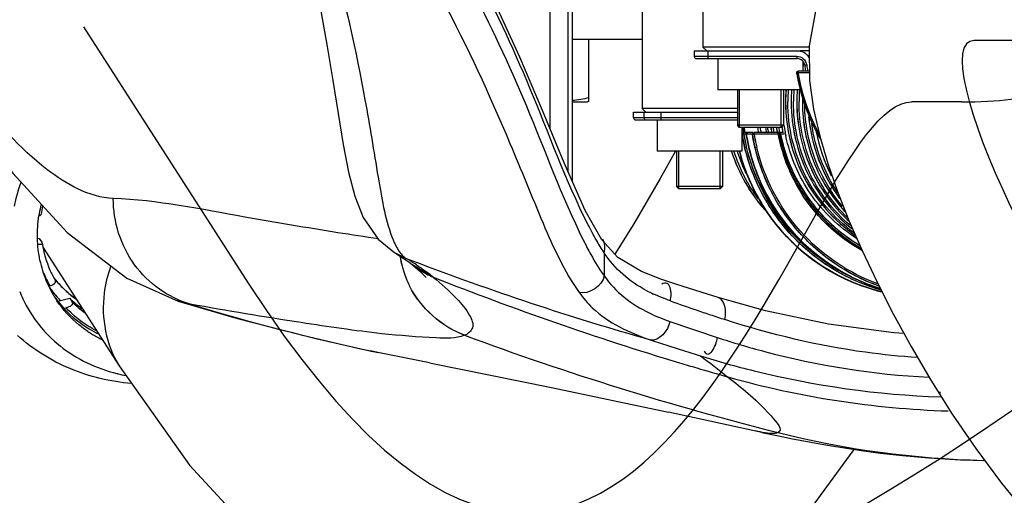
# Model space of a CAD drawing. Header units: millimetres. Extents: x 0 to 11890, y 0 to 8410.
# Tile 39 of 116: x 6704 to 6833, y 1492 to 1554. Entities that reach past the tile are written whole.
import ezdxf

# ---------------------------------------------------------------- set-up
doc = ezdxf.new("R2010")
doc.units = ezdxf.units.MM
doc.header["$LTSCALE"] = 653.95
doc.layers.get('0').update_dxf_attribs({"linetype": 'CONTINUOUS'})
for name, color, linetype in [('08ALL_ASSEM_MEMBER', 7, 'CONTINUOUS'), ('304102000091DXF_CONTINUOUS_LINE', 7, 'CONTINUOUS'), ('304103000201DXF_CONTINUOUS_LINE', 7, 'CONTINUOUS'), ('304104000155DXF_CONTINUOUS_LINE', 7, 'CONTINUOUS'), ('304105000138DXF_CONTINUOUS_LINE', 7, 'CONTINUOUS'), ('304106000022DXF_CONTINUOUS_LINE', 7, 'CONTINUOUS'), ('304109000079DXF_CONTINUOUS_LINE', 7, 'CONTINUOUS'), ('304109000080DXF_CONTINUOUS_LINE', 7, 'CONTINUOUS'), ('304109000082DXF_CONTINUOUS_LINE', 7, 'CONTINUOUS'), ('304109000083DXF_CONTINUOUS_LINE', 7, 'CONTINUOUS'), ('627001000038DXF_CONTINUOUS_LINE', 7, 'CONTINUOUS'), ('JISHUZIL_DXF_DIMENSION', 7, 'CONTINUOUS'), ('线缆_DXF_CONTINUOUS_LINE', 7, 'CONTINUOUS')]:
    doc.layers.add(name, color=color, linetype=linetype)
doc.styles.get("Standard").update_dxf_attribs({"font": 'txt', "width": 0.7})
doc.dimstyles.new('DIMSTYLE_6', dxfattribs={"dimtxt": 80, "dimasz": 70, "dimexe": 1.5, "dimexo": 0, "dimgap": 4, "dimtad": 0, "dimtih": 1, "dimtoh": 1, "dimdec": 1, "dimdsep": 46, "dimtxsty": 'Standard', "dimblk": '_FILLED', "dimblk1": '_FILLED', "dimblk2": '_FILLED', "dimcen": 0.09, "dimclrt": 5, "dimazin": 2, "dimtp": 0.5, "dimtm": 0.5, "dimtfac": 1, "dimtdec": 65535, "dimtofl": 0, "dimtmove": 0, "dimatfit": 3, "dimldrblk": '_FILLED', "dimfxl": 0, "dimtolj": 1, "dimarcsym": 0})

# ---------------------------------------------------------------- blocks, each defined once
blk = doc.blocks.new('*D12')
at = {"layer": 'JISHUZIL_DXF_DIMENSION', "color": 2, "linetype": 'Continuous', "transparency": 16777216}
blk.add_line((7782.55, 1762.67), (7249.91, 1762.67), dxfattribs=at)
for start, end in [(287.11792, 360), (193, 266.10474)]:
    blk.add_arc((6653.95, 1762.67), 610.96, start, end, dxfattribs=at)
for points in [[(7270.88, 1692.22), (7264.91, 1762.67), (7250.91, 1693.36)], [(6087.87, 1560.85), (6058.65, 1625.24), (6068.67, 1555.24)]]:
    blk.add_solid(points, dxfattribs=at)
blk = doc.blocks.new('_FILLED')
at = {"color": 0, "linetype": 'ByBlock'}
blk.add_solid([(0, 0), (-1, 0.1429), (-1, -0.1429)], dxfattribs=at)

msp = doc.modelspace()

# ---------------------------------------------------------------- linework, layer by layer
at = {"color": 4, "linetype": 'Continuous'}
msp.add_circle((6653.947, 1762.673), 316, dxfattribs=at)
at = {"layer": '08ALL_ASSEM_MEMBER', "color": 4, "linetype": 'Continuous'}
for p, q in [((6712.501, 1552.827), (6734.015, 1519.381)), ((6834.313, 1551.023), (6828.707, 1551.023)), ((6827.09, 1543.023), (6820.544, 1543.023))]:
    msp.add_line(p, q, dxfattribs=at)
at = {"layer": '08ALL_ASSEM_MEMBER', "color": 40, "linetype": 'Continuous'}
for points in [[(6828.707, 1551.023), (6814.971, 1551.023), (6895.947, 1394.964), (6895.947, 1576.301)], [(6827.09, 1543.023), (6845.697, 1543.023), (6852.92, 1551.023), (6834.313, 1551.023)], [(6734.015, 1519.381), (6785.112, 1439.948), (6805.746, 1543.023), (6820.544, 1543.023)]]:
    msp.add_open_spline(points, degree=3, dxfattribs=at)
at = {"layer": '304102000091DXF_CONTINUOUS_LINE', "color": 7, "linetype": 'Continuous'}
msp.add_line((6785.396, 1551.173), (6776.306, 1551.173), dxfattribs=at)
at = {"layer": '304103000201DXF_CONTINUOUS_LINE', "color": 9, "linetype": 'Continuous'}
for p, q in [((6773.361, 1569.673), (6773.361, 1539.564)), ((6775.713, 1569.673), (6775.713, 1533.917)), ((6754.618, 1522.602), (6753.202, 1523.301)), ((6754.618, 1522.602), (6755.576, 1522.25)), ((6754.618, 1522.602), (6755.57, 1522.237)), ((6780.451, 1523.337), (6780.451, 1520.312)), ((6758.134, 1520.156), (6755.424, 1521.776)), ((6758.105, 1520.18), (6758.134, 1520.156)), ((6758.107, 1520.179), (6758.132, 1520.157)), ((6726.436, 1516.626), (6724.871, 1517.015)), ((6762.245, 1512.566), (6762.236, 1512.562)), ((6750.91, 1510.332), (6749.958, 1510.535)), ((6750.911, 1510.332), (6749.963, 1510.547))]:
    msp.add_line(p, q, dxfattribs=at)
at = {"layer": '304103000201DXF_CONTINUOUS_LINE', "color": 7, "linetype": 'Continuous'}
for p, q in [((6776.306, 1532.58), (6776.306, 1569.673)), ((6782.231, 1522.725), (6780.135, 1525.017)), ((6753.202, 1523.301), (6753.153, 1523.332)), ((6755.021, 1522.095), (6755.407, 1521.791)), ((6755.408, 1521.79), (6755.413, 1521.786)), ((6757.099, 1520.237), (6757.22, 1520.105)), ((6789.791, 1519.24), (6787.814, 1519.897)), ((6724.871, 1517.015), (6724.855, 1517.02)), ((6801.476, 1515.769), (6795.323, 1517.482)), ((6750.259, 1510.468), (6750.154, 1510.491)), ((6757.665, 1508.97), (6750.911, 1510.332)), ((6757.654, 1508.973), (6773.584, 1505.748)), ((6773.584, 1505.748), (6788.846, 1502.528)), ((6801.032, 1499.892), (6788.846, 1502.528))]:
    msp.add_line(p, q, dxfattribs=at)
for points in [[(6741.655, 1563.363), (6742.632, 1559.037), (6743.516, 1554.658), (6744.319, 1550.24), (6745.054, 1545.829), (6745.741, 1541.521), (6746.409, 1537.473), (6747.103, 1533.843), (6747.903, 1530.735), (6749.02, 1527.933), (6750.961, 1525.128), (6753.153, 1523.332)], [(6780.135, 1525.017), (6777.957, 1528.864), (6775.207, 1535.055), (6772.405, 1541.898), (6769.447, 1548.861), (6766.314, 1555.68)], [(6696.649, 1542.645), (6703.281, 1533.737), (6710.412, 1525.97), (6718.184, 1520), (6724.87, 1517.015)], [(6753.202, 1523.301), (6754.236, 1522.646), (6755.021, 1522.095)], [(6787.814, 1519.897), (6785.293, 1520.882), (6782.231, 1522.725)], [(6755.424, 1521.776), (6756.122, 1521.171), (6756.719, 1520.62), (6757.099, 1520.237)], [(6795.324, 1517.482), (6793.218, 1518.137), (6789.791, 1519.24)], [(6724.854, 1517.02), (6732.453, 1514.815), (6742.82, 1512.148), (6750.259, 1510.468)], [(6819.534, 1512.815), (6818.221, 1512.896), (6809.725, 1514.024), (6801.476, 1515.769)], [(6801.032, 1499.892), (6802.303, 1499.623), (6803.63, 1499.349), (6805.026, 1499.068), (6806.512, 1498.78), (6808.111, 1498.483), (6809.855, 1498.176), (6811.8, 1497.856), (6813.99, 1497.527), (6816.486, 1497.194), (6819.381, 1496.864), (6822.813, 1496.554), (6826.907, 1496.3), (6830.093, 1496.208)]]:
    msp.add_lwpolyline(points, dxfattribs=at)
at = {"layer": '304103000201DXF_CONTINUOUS_LINE', "color": 9, "linetype": 'Continuous'}
for centre, radius, start, end in [((6766.89, 1524.913), 13.236, 189.23674, 194.58794), ((6766.898, 1524.912), 13.232, 189.27618, 194.58211), ((6733.813, 1488.235), 40.174, 56.56142, 58.8101), ((6887.016, 1866.139), 368.167, 249.08217, 254.14717), ((6766.763, 1524.88), 13.105, 194.5901, 197.38707), ((6766.772, 1524.88), 13.101, 194.5842, 197.38622), ((6766.815, 1524.901), 13.161, 197.40608, 206.48105), ((6766.823, 1524.901), 13.156, 197.40517, 206.46258), ((6761.73, 1529.317), 9.83, 229.96805, 244.16481), ((6743.45, 1502.302), 23.118, 52.229, 53.77652), ((6761.68, 1529.216), 9.717, 244.17033, 248.41235), ((6745.712, 1505.217), 19.429, 50.36596, 52.23556), ((6905.424, 1891.757), 399.727, 248.37827, 253.25999), ((6795.61, 1536.915), 20.879, 242.36415, 245.29684), ((6876.086, 1759.338), 257.432, 250.24793, 251.04197), ((6811.477, 1796.574), 292.579, 253.10264, 257.86208), ((6880.507, 1772.138), 270.974, 251.03713, 251.44487), ((6881.527, 1775.139), 274.143, 251.44238, 251.86435), ((6877.258, 1764.502), 265.242, 250.5674, 251.97717), ((6901.353, 1888.29), 400.649, 249.68346, 255.80818), ((6877.53, 1784.591), 287.431, 251.5249, 252.43465), ((6905.542, 1892.137), 400.124, 253.25944, 253.59239), ((6905.541, 1892.132), 400.119, 253.59238, 254.19378), ((6829.207, 1622.98), 120.353, 254.25801, 268.14309)]:
    msp.add_arc(centre, radius, start, end, dxfattribs=at)
at = {"layer": '304103000201DXF_CONTINUOUS_LINE', "color": 7, "linetype": 'Continuous'}
for centre, radius, start, end in [((6766.826, 1588.259), 79.536, 257.75665, 257.89955), ((6882.551, 1800.342), 303.962, 252.42825, 252.86642), ((6767.496, 1591.409), 82.756, 257.97786, 258.43884)]:
    msp.add_arc(centre, radius, start, end, dxfattribs=at)
at = {"layer": '304103000201DXF_CONTINUOUS_LINE', "color": 9, "linetype": 'Continuous'}
for points, knots in [([(6744.895, 1562.174), (6746.706, 1555.981), (6748.813, 1546.298), (6750.82, 1533.967), (6751.827, 1527.922), (6752.752, 1525.434)], [0, 0, 0, 0, 0.514992, 0.7881012, 1, 1, 1, 1]), ([(6778.344, 1526.999), (6775.431, 1532.754), (6771.258, 1544.425), (6765.957, 1555.597), (6763.248, 1560.843)], [0, 0, 0, 0, 0.5221425, 1, 1, 1, 1]), ([(6762.854, 1558.347), (6765.533, 1553.193), (6770.755, 1542.177), (6774.884, 1530.684), (6777.72, 1524.982)], [0, 0, 0, 0, 0.4769938, 1, 1, 1, 1]), ([(6759.356, 1556.303), (6762.594, 1550.223), (6767.078, 1540.53), (6772.246, 1527.505), (6775.225, 1520.916), (6777.186, 1518.136)], [0, 0, 0, 0, 0.4903372, 0.7578587, 1, 1, 1, 1]), ([(6716.404, 1530.426), (6713.257, 1530.552), (6706.167, 1534.623), (6701.271, 1540.321), (6698.515, 1543.796)], [0, 0, 0, 0, 0.4152107, 1, 1, 1, 1]), ([(6726.436, 1516.626), (6723.592, 1517.464), (6718.298, 1521.229), (6716.398, 1527.398), (6716.404, 1530.426)], [0, 0, 0, 0, 0.4947588, 1, 1, 1, 1]), ([(6751.007, 1525.16), (6749.237, 1525.388), (6743.417, 1526.315), (6731.918, 1528.199), (6722.176, 1530.194), (6716.404, 1530.426)], [0, 0, 0, 0, 0.1529344, 0.5049073, 1, 1, 1, 1]), ([(6752.752, 1525.434), (6752.818, 1525.258), (6752.949, 1524.925), (6753.095, 1524.598), (6753.169, 1524.444)], [0, 0, 0, 0, 0.5227881, 1, 1, 1, 1]), ([(6754.094, 1523.021), (6754.176, 1522.935), (6754.341, 1522.781), (6754.526, 1522.654), (6754.618, 1522.602)], [0, 0, 0, 0, 0.531578, 1, 1, 1, 1]), ([(6755.95, 1521.759), (6756.152, 1521.626), (6756.543, 1521.361), (6756.927, 1521.088), (6757.112, 1520.952)], [0, 0, 0, 0, 0.5138906, 1, 1, 1, 1]), ([(6758.134, 1520.156), (6759.194, 1519.275), (6760.94, 1517.7), (6762.768, 1515.631), (6763.628, 1513.555), (6762.684, 1512.738), (6762.245, 1512.566)], [0, 0, 0, 0, 0.4141063, 0.6939444, 0.8584583, 1, 1, 1, 1]), ([(6780.451, 1520.312), (6781.874, 1518.213), (6784.849, 1515.975), (6788.098, 1514.693), (6789.012, 1514.371)], [0, 0, 0, 0, 0.7233454, 1, 1, 1, 1]), ([(6789.087, 1517.052), (6789.175, 1517.633), (6789.26, 1518.427), (6788.721, 1519.504), (6788.157, 1519.366), (6787.948, 1519.25)], [0, 0, 0, 0, 0.5632173, 0.7708467, 1, 1, 1, 1]), ([(6777.186, 1518.136), (6777.689, 1517.423), (6780.153, 1514.558), (6783.718, 1512.889), (6786.445, 1511.975)], [0, 0, 0, 0, 0.2326584, 1, 1, 1, 1]), ([(6796.195, 1514.614), (6796.261, 1514.939), (6796.387, 1515.917), (6795.996, 1517.272), (6795.324, 1517.482)], [0, 0, 0, 0, 0.3198724, 1, 1, 1, 1]), ([(6762.236, 1512.562), (6761.078, 1512.111), (6757.339, 1512.236), (6750.305, 1512.804), (6739.567, 1514.392), (6731.253, 1515.743), (6726.436, 1516.626)], [0, 0, 0, 0, 0.1031265, 0.2994924, 0.5934281, 1, 1, 1, 1]), ([(6821.322, 1509.655), (6819.057, 1509.803), (6810.545, 1510.672), (6802.164, 1512.659), (6796.195, 1514.614)], [0, 0, 0, 0, 0.2654638, 1, 1, 1, 1]), ([(6795.193, 1512.275), (6795.07, 1511.645), (6794.838, 1510.926), (6794.007, 1509.847), (6793.603, 1510.299), (6793.524, 1510.491)], [0, 0, 0, 0, 0.6019401, 0.8054693, 1, 1, 1, 1]), ([(6795.193, 1512.275), (6797.225, 1511.614), (6806.215, 1508.953), (6815.566, 1507.437), (6822.797, 1507.092)], [0, 0, 0, 0, 0.2279063, 1, 1, 1, 1]), ([(6793.004, 1509.869), (6795.315, 1509.158), (6805.524, 1506.318), (6816.12, 1504.786), (6824.294, 1504.538)], [0, 0, 0, 0, 0.2282567, 1, 1, 1, 1]), ([(6796.554, 1507.142), (6798.523, 1505.536), (6800.166, 1504.446), (6803.829, 1500.216), (6803.126, 1499.868)], [0, 0, 0, 0, 0.7640954, 1, 1, 1, 1]), ([(6824.273, 1504.968), (6824.277, 1504.995), (6824.285, 1505.065), (6824.292, 1505.135), (6824.296, 1505.177)], [0, 0, 0, 0, 0.3993761, 1, 1, 1, 1]), ([(6803.126, 1499.868), (6802.999, 1499.805), (6801.993, 1499.647), (6801.008, 1499.902), (6800.176, 1500.083)], [0, 0, 0, 0, 0.1429707, 1, 1, 1, 1])]:
    msp.add_open_spline(points, degree=3, knots=knots, dxfattribs=at)
for points in [[(6779.431, 1524.98), (6779.049, 1525.642), (6778.689, 1526.317), (6778.344, 1526.999)], [(6777.72, 1524.982), (6778.035, 1524.349), (6778.361, 1523.722), (6778.705, 1523.104)], [(6780.451, 1523.337), (6780.092, 1523.872), (6779.753, 1524.422), (6779.431, 1524.98)], [(6780.451, 1523.337), (6780.561, 1523.917), (6780.597, 1524.621), (6780.248, 1525.097)], [(6753.169, 1524.444), (6753.413, 1523.933), (6753.703, 1523.429), (6754.094, 1523.021)], [(6778.705, 1523.104), (6779.238, 1522.145), (6779.813, 1521.205), (6780.451, 1520.312)], [(6785.925, 1518.417), (6783.752, 1519.557), (6781.76, 1521.262), (6780.451, 1523.337)], [(6780.451, 1520.312), (6780.221, 1519.024), (6778.458, 1517.833), (6777.186, 1518.136)], [(6762.236, 1512.562), (6759.21, 1513.684), (6756.474, 1516.144), (6755.035, 1519.033)], [(6762.245, 1512.566), (6759.219, 1513.688), (6756.483, 1516.149), (6755.045, 1519.038)], [(6789.087, 1517.052), (6788.341, 1517.32), (6787.604, 1517.614), (6786.884, 1517.946)], [(6789.012, 1514.371), (6788.839, 1513.213), (6787.578, 1511.678), (6786.445, 1511.975)], [(6793.004, 1509.869), (6794.21, 1508.99), (6795.398, 1508.085), (6796.554, 1507.142)], [(6803.126, 1499.868), (6811.868, 1497.658), (6820.918, 1496.47), (6829.932, 1496.239)]]:
    msp.add_open_spline(points, degree=3, dxfattribs=at)
at = {"layer": '304104000155DXF_CONTINUOUS_LINE', "color": 7, "linetype": 'Continuous'}
for p, q in [((6793.317, 1570.173), (6793.317, 1550.173)), ((6785.396, 1562.173), (6785.396, 1542.173)), ((6807.18, 1550.173), (6793.317, 1550.173)), ((6793.817, 1549.673), (6793.317, 1550.173)), ((6807.186, 1549.673), (6806.008, 1549.673)), ((6797.817, 1544.593), (6797.817, 1539.973)), ((6803.817, 1544.593), (6803.817, 1539.973)), ((6797.817, 1542.173), (6785.396, 1542.173)), ((6785.896, 1541.673), (6785.396, 1542.173)), ((6803.817, 1539.973), (6797.817, 1539.973)), ((6798.117, 1539.673), (6797.817, 1539.973)), ((6803.517, 1539.673), (6798.117, 1539.673)), ((6803.517, 1539.673), (6803.817, 1539.973)), ((6789.896, 1536.593), (6789.896, 1531.973)), ((6795.896, 1536.593), (6795.896, 1531.973)), ((6795.896, 1531.973), (6789.896, 1531.973)), ((6790.196, 1531.673), (6789.896, 1531.973)), ((6795.596, 1531.673), (6790.196, 1531.673)), ((6795.596, 1531.673), (6795.896, 1531.973))]:
    msp.add_line(p, q, dxfattribs=at)
at = {"layer": '304104000155DXF_CONTINUOUS_LINE', "color": 2, "linetype": 'Continuous'}
for p, q in [((6798.117, 1539.673), (6798.117, 1544.593)), ((6803.517, 1539.673), (6803.517, 1544.593)), ((6790.196, 1531.673), (6790.196, 1536.593)), ((6795.596, 1531.673), (6795.596, 1536.593))]:
    msp.add_line(p, q, dxfattribs=at)
at = {"layer": '304105000138DXF_CONTINUOUS_LINE', "color": 7, "linetype": 'Continuous'}
for p, q in [((6792.192, 1549.673), (6806.008, 1549.673)), ((6792.192, 1549.673), (6792.192, 1548.973)), ((6792.492, 1548.673), (6805.618, 1548.673)), ((6795.292, 1548.673), (6795.292, 1544.593)), ((6806.342, 1548.348), (6806.342, 1547.023)), ((6806.034, 1544.593), (6795.292, 1544.593)), ((6784.27, 1541.673), (6797.817, 1541.673)), ((6784.27, 1540.973), (6784.27, 1541.673)), ((6784.57, 1540.673), (6797.817, 1540.673)), ((6787.371, 1540.673), (6787.371, 1536.593)), ((6798.421, 1539.673), (6798.421, 1536.593)), ((6798.42, 1536.593), (6787.371, 1536.593))]:
    msp.add_line(p, q, dxfattribs=at)
at = {"layer": '304105000138DXF_CONTINUOUS_LINE', "color": 9, "linetype": 'Continuous'}
for p, q in [((6793.948, 1549.673), (6793.948, 1548.973)), ((6792.192, 1548.973), (6805.582, 1548.973)), ((6784.285, 1540.973), (6784.285, 1541.673)), ((6785.626, 1541.673), (6785.626, 1540.973)), ((6787.854, 1541.673), (6787.854, 1540.973)), ((6784.27, 1540.973), (6797.817, 1540.973))]:
    msp.add_line(p, q, dxfattribs=at)
at = {"layer": '304105000138DXF_CONTINUOUS_LINE', "color": 7, "linetype": 'Continuous'}
for centre, radius, start, end in [((6792.492, 1548.973), 0.3, 180, 270), ((6831.02, 1551.017), 24.631, 187.4938, 189.25317), ((6784.57, 1540.973), 0.3, 180, 270), ((6823.105, 1543.018), 24.637, 187.80606, 189.24489), ((6824.906, 1543.021), 23.652, 188.14309, 189.66022)]:
    msp.add_arc(centre, radius, start, end, dxfattribs=at)
at = {"layer": '304105000138DXF_CONTINUOUS_LINE', "color": 9, "linetype": 'Continuous'}
for centre, radius, start, end in [((6805.576, 1547.675), 1.296, 7.49401, 8.92747), ((6831.014, 1551.021), 24.362, 187.49368, 189.40657), ((6823.135, 1543.021), 24.665, 187.80371, 189.25346), ((6824.89, 1543.021), 24.665, 187.80371, 189.26354), ((6824.926, 1543.022), 24.367, 187.90976, 189.42688)]:
    msp.add_arc(centre, radius, start, end, dxfattribs=at)
at = {"layer": '304105000138DXF_CONTINUOUS_LINE', "color": 7, "linetype": 'Continuous'}
for points, knots in [([(6807.198, 1548.834), (6807.017, 1549.089), (6806.528, 1549.52), (6805.893, 1549.673), (6805.582, 1549.673)], [0, 0, 0, 0, 0.5007, 1, 1, 1, 1]), ([(6806.6, 1547.805), (6806.569, 1548.037), (6806.333, 1548.494), (6805.851, 1548.673), (6805.618, 1548.673)], [0, 0, 0, 0, 0.502018, 1, 1, 1, 1])]:
    msp.add_open_spline(points, degree=3, knots=knots, dxfattribs=at)
at = {"layer": '304105000138DXF_CONTINUOUS_LINE', "color": 9, "linetype": 'Continuous'}
for points, knots in [([(6793.948, 1548.973), (6793.948, 1548.902), (6793.966, 1548.832), (6793.954, 1548.673), (6793.984, 1548.673)], [0, 0, 0, 0, 0.6987043, 1, 1, 1, 1]), ([(6805.582, 1548.973), (6805.88, 1548.973), (6806.497, 1548.748), (6806.81, 1548.172), (6806.856, 1547.876)], [0, 0, 0, 0, 0.4987754, 1, 1, 1, 1]), ([(6805.582, 1548.973), (6805.582, 1548.902), (6805.6, 1548.832), (6805.588, 1548.673), (6805.618, 1548.673)], [0, 0, 0, 0, 0.6987043, 1, 1, 1, 1]), ([(6806.861, 1547.844), (6806.798, 1547.835), (6806.705, 1547.833), (6806.64, 1547.805), (6806.599, 1547.811), (6806.6, 1547.805)], [0, 0, 0, 0, 0.7137561, 0.9258018, 1, 1, 1, 1]), ([(6784.285, 1540.973), (6784.285, 1540.897), (6784.348, 1540.738), (6784.507, 1540.673), (6784.583, 1540.673)], [0, 0, 0, 0, 0.5013226, 1, 1, 1, 1]), ([(6785.626, 1540.973), (6785.626, 1540.897), (6785.689, 1540.738), (6785.847, 1540.673), (6785.923, 1540.673)], [0, 0, 0, 0, 0.5013226, 1, 1, 1, 1]), ([(6787.854, 1540.973), (6787.854, 1540.902), (6787.836, 1540.832), (6787.848, 1540.673), (6787.818, 1540.673)], [0, 0, 0, 0, 0.6987043, 1, 1, 1, 1])]:
    msp.add_open_spline(points, degree=3, knots=knots, dxfattribs=at)
at = {"layer": '304106000022DXF_CONTINUOUS_LINE', "color": 7, "linetype": 'Continuous'}
for p, q in [((6805.553, 1546.79), (6805.565, 1546.741)), ((6805.553, 1546.79), (6805.562, 1546.741)), ((6807.219, 1547.023), (6805.751, 1547.023)), ((6798.616, 1539.023), (6798.421, 1539.023)), ((6799.774, 1539.023), (6798.633, 1539.023)), ((6798.972, 1538.79), (6798.984, 1538.741)), ((6798.972, 1538.79), (6798.981, 1538.741)), ((6803.1, 1539.023), (6799.974, 1539.023)), ((6803.851, 1539.023), (6803.403, 1539.023))]:
    msp.add_line(p, q, dxfattribs=at)
at = {"layer": '304106000022DXF_CONTINUOUS_LINE', "color": 9, "linetype": 'Continuous'}
for p, q in [((6807.221, 1546.823), (6805.726, 1546.823)), ((6798.974, 1538.823), (6798.658, 1538.823)), ((6798.974, 1538.79), (6798.972, 1538.79)), ((6799.778, 1538.79), (6798.974, 1538.79)), ((6798.984, 1538.741), (6798.974, 1538.79)), ((6798.982, 1538.741), (6798.974, 1538.79)), ((6803.125, 1538.823), (6799.998, 1538.823)), ((6803.297, 1538.861), (6803.296, 1538.86)), ((6803.329, 1538.84), (6803.297, 1538.842)), ((6803.46, 1538.83), (6803.329, 1538.84)), ((6798.678, 1538.704), (6798.674, 1538.729)), ((6798.682, 1538.705), (6798.677, 1538.73)), ((6798.701, 1538.572), (6798.696, 1538.6)), ((6798.708, 1538.573), (6798.703, 1538.601)), ((6806.122, 1531.184), (6806.091, 1531.234)), ((6806.132, 1531.19), (6806.1, 1531.24)), ((6816.663, 1518.233), (6816.655, 1518.234))]:
    msp.add_line(p, q, dxfattribs=at)
at = {"layer": '304106000022DXF_CONTINUOUS_LINE', "color": 7, "linetype": 'Continuous'}
for centre, radius, start, end in [((6805.751, 1546.823), 0.2, 90, 189.48586), ((6799.17, 1538.823), 0.2, 90, 189.48586), ((6824.998, 1543.011), 22.095, 190.82612, 191.00872), ((6825.018, 1543.015), 22.115, 191.00882, 191.91033), ((6824.239, 1543.012), 25.617, 189.59792, 189.89491), ((6825.063, 1543.024), 22.161, 191.91133, 197.55712)]:
    msp.add_arc(centre, radius, start, end, dxfattribs=at)
at = {"layer": '304106000022DXF_CONTINUOUS_LINE', "color": 9, "linetype": 'Continuous'}
for centre, radius, start, end in [((6830.837, 1551.019), 25.459, 189.48587, 189.86019), ((6830.967, 1551.067), 25.595, 189.91659, 208.67576), ((6823.744, 1543.018), 25.658, 189.48587, 189.72412), ((6798.634, 1538.829), 0.194, 90.0124, 94.99551), ((6823.767, 1543.018), 25.457, 189.48587, 189.70013), ((6825.107, 1543.018), 25.456, 189.48587, 189.67528), ((6825.072, 1543.02), 22.345, 190.82627, 194.73061), ((6824.735, 1543.011), 21.681, 191.11965, 192.05784), ((6823.751, 1543.019), 25.664, 189.72413, 190.08152), ((6823.773, 1543.019), 25.463, 189.75686, 189.99614), ((6823.785, 1543.022), 25.475, 190.0592, 193.39277), ((6824.283, 1543.019), 25.66, 189.5966, 189.84326), ((6825.115, 1543.02), 25.465, 189.6753, 190.28519), ((6825.125, 1543.022), 25.475, 190.28522, 193.39282), ((6825.056, 1543.016), 22.328, 194.73102, 196.31679), ((6825.051, 1543.015), 22.323, 196.31676, 198.4762), ((6825.041, 1543.012), 22.313, 198.47735, 204.06873), ((6825.013, 1543), 22.283, 204.07113, 205.47857), ((6824.999, 1542.994), 22.267, 205.48001, 211.88038)]:
    msp.add_arc(centre, radius, start, end, dxfattribs=at)
for points, knots in [([(6805.555, 1546.791), (6805.554, 1546.791), (6805.554, 1546.79), (6805.553, 1546.79), (6805.553, 1546.79)], [0, 0, 0, 0, 0.7049234, 1, 1, 1, 1]), ([(6805.726, 1546.823), (6805.705, 1546.819), (6805.648, 1546.808), (6805.589, 1546.803), (6805.555, 1546.791)], [0, 0, 0, 0, 0.3650046, 1, 1, 1, 1]), ([(6805.726, 1546.823), (6805.726, 1546.87), (6805.739, 1546.917), (6805.73, 1547.023), (6805.751, 1547.023)], [0, 0, 0, 0, 0.6986557, 1, 1, 1, 1]), ([(6798.438, 1538.79), (6798.429, 1538.843), (6798.457, 1538.96), (6798.564, 1539.018), (6798.617, 1539.022)], [0, 0, 0, 0, 0.5011756, 1, 1, 1, 1]), ([(6798.658, 1538.823), (6798.658, 1538.87), (6798.646, 1538.917), (6798.654, 1539.023), (6798.633, 1539.023)], [0, 0, 0, 0, 0.6986557, 1, 1, 1, 1]), ([(6798.974, 1538.79), (6798.965, 1538.845), (6798.997, 1538.97), (6799.114, 1539.023), (6799.17, 1539.023)], [0, 0, 0, 0, 0.5013583, 1, 1, 1, 1]), ([(6799.778, 1538.79), (6799.769, 1538.845), (6799.801, 1538.97), (6799.918, 1539.023), (6799.974, 1539.023)], [0, 0, 0, 0, 0.5013583, 1, 1, 1, 1]), ([(6816.291, 1518.985), (6814.181, 1519.737), (6810.138, 1521.822), (6805.124, 1526.433), (6801.486, 1532.205), (6800.15, 1536.568), (6799.778, 1538.79)], [0, 0, 0, 0, 0.2493194, 0.4990996, 0.7493634, 1, 1, 1, 1]), ([(6799.998, 1538.823), (6799.998, 1538.87), (6799.986, 1538.917), (6799.994, 1539.023), (6799.974, 1539.023)], [0, 0, 0, 0, 0.6986557, 1, 1, 1, 1]), ([(6803.125, 1538.823), (6803.125, 1538.87), (6803.113, 1538.917), (6803.121, 1539.023), (6803.1, 1539.023)], [0, 0, 0, 0, 0.6986784, 1, 1, 1, 1]), ([(6816.548, 1518.474), (6814.281, 1519.116), (6809.899, 1521.055), (6804.405, 1525.666), (6800.385, 1531.622), (6798.898, 1536.194), (6798.483, 1538.527)], [0, 0, 0, 0, 0.2492935, 0.4990499, 0.7493203, 1, 1, 1, 1]), ([(6816.442, 1518.665), (6814.237, 1519.354), (6809.99, 1521.355), (6804.689, 1525.97), (6800.824, 1531.854), (6799.398, 1536.343), (6799.001, 1538.632)], [0, 0, 0, 0, 0.2493029, 0.4990689, 0.7493371, 1, 1, 1, 1]), ([(6803.532, 1538.482), (6804.153, 1535.572), (6806.628, 1529.957), (6811.18, 1525.836), (6813.742, 1524.342)], [0, 0, 0, 0, 0.5007244, 1, 1, 1, 1]), ([(6816.655, 1518.234), (6814.45, 1518.771), (6810.158, 1520.455), (6804.641, 1524.609), (6800.419, 1530.092), (6798.673, 1534.379), (6798.101, 1536.59)], [0, 0, 0, 0, 0.2491228, 0.498939, 0.7492539, 1, 1, 1, 1]), ([(6813.587, 1519.744), (6810.021, 1521.273), (6803.512, 1526.09), (6799.904, 1533.334), (6799.002, 1537.121)], [0, 0, 0, 0, 0.4991715, 1, 1, 1, 1]), ([(6816.143, 1519.26), (6812.304, 1520.673), (6805.211, 1525.501), (6801.294, 1533.128), (6800.343, 1537.121)], [0, 0, 0, 0, 0.4991221, 1, 1, 1, 1]), ([(6814.072, 1523.61), (6812.463, 1524.509), (6809.458, 1526.725), (6807.101, 1529.619), (6806.122, 1531.184)], [0, 0, 0, 0, 0.4995361, 1, 1, 1, 1])]:
    msp.add_open_spline(points, degree=3, knots=knots, dxfattribs=at)
at = {"layer": '304106000022DXF_CONTINUOUS_LINE', "color": 7, "linetype": 'Continuous'}
msp.add_open_spline([(6805.562, 1546.741), (6806.068, 1543.746), (6807.131, 1540.797), (6808.653, 1538.169)], degree=3, dxfattribs=at)
for points, knots in [([(6799.003, 1538.61), (6799.402, 1536.326), (6800.827, 1531.847), (6804.686, 1525.974), (6809.976, 1521.365), (6814.212, 1519.364), (6816.412, 1518.675)], [0, 0, 0, 0, 0.2506532, 0.5009163, 0.7506853, 1, 1, 1, 1]), ([(6798.102, 1536.582), (6798.674, 1534.372), (6800.421, 1530.088), (6804.641, 1524.608), (6810.157, 1520.455), (6814.449, 1518.771), (6816.655, 1518.234)], [0, 0, 0, 0, 0.2506741, 0.5009159, 0.7506668, 1, 1, 1, 1]), ([(6803.935, 1536.339), (6804.752, 1533.755), (6807.367, 1528.851), (6811.596, 1525.245), (6813.942, 1523.9)], [0, 0, 0, 0, 0.5006779, 1, 1, 1, 1])]:
    msp.add_open_spline(points, degree=3, knots=knots, dxfattribs=at)
at = {"layer": '304109000079DXF_CONTINUOUS_LINE', "color": 9, "linetype": 'Continuous'}
for p, q in [((6804.403, 1542.984), (6804.403, 1543.062)), ((6804.403, 1543.023), (6804.407, 1543.062)), ((6804.407, 1542.984), (6804.403, 1543.023)), ((6805.134, 1542.984), (6805.134, 1543.062)), ((6805.134, 1543.023), (6805.138, 1543.062)), ((6805.138, 1542.984), (6805.134, 1543.023)), ((6805.865, 1542.984), (6805.865, 1543.062)), ((6805.865, 1543.023), (6805.869, 1543.062)), ((6805.869, 1542.984), (6805.865, 1543.023)), ((6803.319, 1539.025), (6803.312, 1539.062)), ((6803.33, 1539.027), (6803.327, 1539.064)), ((6803.75, 1539.067), (6803.758, 1539.021)), ((6803.765, 1539.07), (6803.769, 1539.023)), ((6804.062, 1538.963), (6804.051, 1539.021)), ((6804.068, 1538.964), (6804.062, 1539.023)), ((6804.101, 1538.812), (6804.074, 1538.903)), ((6804.092, 1538.81), (6804.074, 1538.903))]:
    msp.add_line(p, q, dxfattribs=at)
at = {"layer": '304109000079DXF_CONTINUOUS_LINE', "color": 7, "linetype": 'Continuous'}
for p, q in [((6803.744, 1539.066), (6803.753, 1539.021)), ((6803.76, 1539.069), (6803.764, 1539.023))]:
    msp.add_line(p, q, dxfattribs=at)
at = {"layer": '304109000079DXF_CONTINUOUS_LINE', "color": 9, "linetype": 'Continuous'}
for centre, radius, start, end in [((6827.115, 1543.035), 21.248, 166.88823, 167.57286), ((6827.125, 1543.032), 21.259, 166.34512, 166.88824), ((6827.105, 1543.037), 21.238, 167.57289, 167.85855), ((6825.404, 1543.021), 21.294, 175.74813, 179.81483), ((6825.695, 1543.021), 21.292, 175.74804, 179.89118), ((6826.136, 1543.021), 21.294, 175.74813, 179.81483), ((6826.426, 1543.021), 21.292, 175.74804, 179.89118), ((6826.867, 1543.021), 21.294, 175.74813, 179.81483), ((6827.158, 1543.021), 21.292, 175.74804, 179.89118), ((6825.289, 1543.023), 21.179, 179.81821, 180.18179), ((6826.021, 1543.023), 21.179, 179.81821, 180.18179), ((6826.752, 1543.023), 21.179, 179.81821, 180.18179), ((6827.521, 1543.023), 21.217, 178.81021, 179.81797), ((6827.483, 1543.023), 21.179, 179.81821, 180.18179), ((6819.536, 1543.015), 21.274, 189.06536, 190.81281), ((6822.755, 1543.016), 21.277, 189.06542, 190.71326), ((6823.195, 1543.016), 21.277, 189.06544, 190.69135), ((6823.488, 1543.016), 21.278, 189.06546, 190.64986), ((6823.925, 1543.016), 21.277, 189.06542, 190.71189), ((6824.216, 1543.015), 21.275, 189.13076, 190.70999), ((6824.7, 1543.023), 21.321, 188.60048, 189.01648), ((6824.658, 1543.016), 21.278, 189.01603, 190.69562), ((6824.969, 1543.019), 21.297, 188.21403, 190.64925), ((6824.906, 1543.008), 21.233, 190.65035, 190.82254), ((6824.887, 1543.004), 21.214, 190.98157, 191.14623), ((6824.897, 1543.006), 21.223, 191.40219, 191.96118), ((6829.116, 1543.044), 21.353, 190.59312, 206.80205), ((6817.697, 1543.058), 21.346, 197.71415, 216.4773), ((6818.076, 1543.018), 21.277, 197.66103, 198.07017), ((6818.055, 1543.012), 21.256, 198.07373, 205.92937)]:
    msp.add_arc(centre, radius, start, end, dxfattribs=at)
at = {"layer": '304109000079DXF_CONTINUOUS_LINE', "color": 7, "linetype": 'Continuous'}
for centre, radius, start, end in [((6825.392, 1543.021), 21.288, 175.74683, 179.81283), ((6826.123, 1543.021), 21.288, 175.74683, 179.81283), ((6826.855, 1543.021), 21.288, 175.74683, 179.81283), ((6825.277, 1543.023), 21.173, 179.81623, 180.18377), ((6826.008, 1543.023), 21.173, 179.81623, 180.18377), ((6826.739, 1543.023), 21.173, 179.81623, 180.18377), ((6827.51, 1543.023), 21.212, 178.76736, 179.81597), ((6827.471, 1543.023), 21.173, 179.81623, 180.18377), ((6819.525, 1543.015), 21.27, 189.06806, 190.81735), ((6823.184, 1543.016), 21.273, 189.06814, 190.69561), ((6823.915, 1543.016), 21.272, 189.06813, 190.71621), ((6824.689, 1543.023), 21.316, 188.61621, 189.02046), ((6824.647, 1543.016), 21.274, 189.02002, 190.6999), ((6829.107, 1543.045), 21.35, 190.56445, 206.89868), ((6818.065, 1543.018), 21.273, 197.66563, 198.0798), ((6818.046, 1543.013), 21.253, 198.08363, 206.03184)]:
    msp.add_arc(centre, radius, start, end, dxfattribs=at)
for points, knots in [([(6804.104, 1542.955), (6804.115, 1539.59), (6805.777, 1532.773), (6810.433, 1527.519), (6813.191, 1525.605)], [0, 0, 0, 0, 0.500661, 1, 1, 1, 1]), ([(6804.836, 1542.955), (6804.846, 1539.831), (6806.273, 1533.516), (6810.306, 1528.446), (6812.734, 1526.493)], [0, 0, 0, 0, 0.5005846, 1, 1, 1, 1]), ([(6805.567, 1542.955), (6805.576, 1540.074), (6806.787, 1534.26), (6810.233, 1529.42), (6812.34, 1527.465)], [0, 0, 0, 0, 0.5005108, 1, 1, 1, 1]), ([(6806.298, 1542.955), (6806.306, 1540.357), (6807.289, 1535.124), (6810.105, 1530.603), (6811.855, 1528.69)], [0, 0, 0, 0, 0.5004316, 1, 1, 1, 1])]:
    msp.add_open_spline(points, degree=3, knots=knots, dxfattribs=at)
at = {"layer": '304109000079DXF_CONTINUOUS_LINE', "color": 9, "linetype": 'Continuous'}
for points, knots in [([(6804.11, 1542.956), (6804.121, 1539.592), (6805.781, 1532.777), (6810.434, 1527.523), (6813.189, 1525.609)], [0, 0, 0, 0, 0.5007118, 1, 1, 1, 1]), ([(6813, 1525.954), (6810.373, 1527.89), (6805.969, 1533.085), (6804.409, 1539.712), (6804.403, 1542.984)], [0, 0, 0, 0, 0.4993222, 1, 1, 1, 1]), ([(6804.842, 1542.956), (6804.852, 1539.833), (6806.277, 1533.52), (6810.306, 1528.451), (6812.732, 1526.498)], [0, 0, 0, 0, 0.5006295, 1, 1, 1, 1]), ([(6812.566, 1526.878), (6810.266, 1528.839), (6806.472, 1533.831), (6805.14, 1539.954), (6805.134, 1542.984)], [0, 0, 0, 0, 0.4994038, 1, 1, 1, 1]), ([(6805.573, 1542.956), (6805.582, 1540.076), (6806.791, 1534.265), (6810.233, 1529.426), (6812.338, 1527.471)], [0, 0, 0, 0, 0.5005498, 1, 1, 1, 1]), ([(6812.222, 1527.86), (6810.232, 1529.81), (6806.999, 1534.56), (6805.87, 1540.192), (6805.865, 1542.984)], [0, 0, 0, 0, 0.4994805, 1, 1, 1, 1]), ([(6806.304, 1542.956), (6806.312, 1540.36), (6807.293, 1535.131), (6810.103, 1530.612), (6811.851, 1528.699)], [0, 0, 0, 0, 0.5004636, 1, 1, 1, 1]), ([(6811.551, 1529.376), (6809.263, 1532.105), (6807.108, 1536.664), (6806.624, 1541.412), (6806.6, 1542.612)], [0, 0, 0, 0, 0.7479062, 1, 1, 1, 1]), ([(6813.357, 1525.203), (6811.035, 1526.699), (6806.943, 1530.661), (6804.708, 1535.898), (6804.134, 1538.607)], [0, 0, 0, 0, 0.4993285, 1, 1, 1, 1])]:
    msp.add_open_spline(points, degree=3, knots=knots, dxfattribs=at)
at = {"layer": '304109000079DXF_CONTINUOUS_LINE', "color": 7, "linetype": 'Continuous'}
for points in [[(6807.118, 1541.079), (6807.465, 1537.297), (6808.908, 1533.484), (6811.16, 1530.426)], [(6797.065, 1536.563), (6797.957, 1533.76), (6799.476, 1531.091), (6801.434, 1528.894)]]:
    msp.add_open_spline(points, degree=3, dxfattribs=at)
at = {"layer": '304109000079DXF_CONTINUOUS_LINE', "color": 9, "linetype": 'Continuous'}
for points in [[(6807.126, 1541.062), (6807.474, 1537.291), (6808.913, 1533.49), (6811.156, 1530.438)], [(6810.933, 1531.172), (6809.14, 1533.842), (6807.942, 1537.008), (6807.516, 1540.197)], [(6797.07, 1536.563), (6797.96, 1533.768), (6799.472, 1531.108), (6801.419, 1528.915)]]:
    msp.add_open_spline(points, degree=3, dxfattribs=at)
at = {"layer": '304109000080DXF_CONTINUOUS_LINE', "color": 7, "linetype": 'Continuous'}
for p, q in [((6706.535, 1525.258), (6706.756, 1525.199)), ((6706.756, 1525.199), (6707.077, 1524.699)), ((6707.077, 1524.699), (6707.124, 1524.587)), ((6708.011, 1519.003), (6708.12, 1519.029)), ((6709.18, 1517.029), (6710.729, 1517.397)), ((6710.729, 1517.397), (6711.051, 1516.897)), ((6710.017, 1516.075), (6710.244, 1516.129))]:
    msp.add_line(p, q, dxfattribs=at)
at = {"layer": '304109000080DXF_CONTINUOUS_LINE', "color": 9, "linetype": 'Continuous'}
for p, q in [((6707.345, 1520.663), (6707.33, 1520.702)), ((6707.35, 1520.666), (6707.332, 1520.704))]:
    msp.add_line(p, q, dxfattribs=at)
at = {"layer": '304109000080DXF_CONTINUOUS_LINE', "color": 7, "linetype": 'Continuous'}
for centre, radius, start, end in [((6723.932, 1526.814), 16.985, 171.01717, 174.80197), ((6720.319, 1526.463), 13.312, 203.91385, 210.24979), ((6720.525, 1527.386), 13.991, 225.56278, 227.85824), ((6720.758, 1527.651), 14.343, 227.87622, 234.0682)]:
    msp.add_arc(centre, radius, start, end, dxfattribs=at)
at = {"layer": '304109000080DXF_CONTINUOUS_LINE', "color": 9, "linetype": 'Continuous'}
for centre, radius, start, end in [((6720.699, 1525.991), 14.377, 201.7502, 208.96285), ((6721.028, 1527.085), 14.26, 225.60016, 234.08072)]:
    msp.add_arc(centre, radius, start, end, dxfattribs=at)
at = {"layer": '304109000080DXF_CONTINUOUS_LINE', "color": 7, "linetype": 'Continuous'}
for points, knots in [([(6706.734, 1528.205), (6706.772, 1528.205), (6706.878, 1528.205), (6707.011, 1528.28), (6707.017, 1528.353)], [0, 0, 0, 0, 0.3424542, 1, 1, 1, 1]), ([(6707.125, 1524.587), (6707.136, 1524.516), (6706.93, 1524.339), (6706.731, 1524.4), (6706.604, 1524.42)], [0, 0, 0, 0, 0.3574223, 1, 1, 1, 1]), ([(6708.12, 1519.029), (6708.24, 1519.057), (6708.457, 1519.131), (6708.721, 1519.299), (6708.882, 1519.522), (6708.856, 1519.694), (6708.819, 1519.756)], [0, 0, 0, 0, 0.3216978, 0.5952839, 0.8108044, 1, 1, 1, 1]), ([(6711.051, 1516.897), (6711.093, 1516.831), (6711.113, 1516.636), (6710.909, 1516.411), (6710.614, 1516.238), (6710.374, 1516.16), (6710.244, 1516.129)], [0, 0, 0, 0, 0.1851325, 0.4049555, 0.6819887, 1, 1, 1, 1])]:
    msp.add_open_spline(points, degree=3, knots=knots, dxfattribs=at)
msp.add_open_spline([(6707.125, 1524.587), (6707.311, 1523.379), (6707.654, 1522.183), (6708.149, 1521.066)], degree=3, dxfattribs=at)
at = {"layer": '304109000080DXF_CONTINUOUS_LINE', "color": 9, "linetype": 'Continuous'}
msp.add_open_spline([(6714.22, 1513.134), (6713.846, 1513.331), (6712.405, 1514.163), (6711.097, 1515.228), (6710.244, 1516.129)], degree=3, knots=[0, 0, 0, 0, 0.2543672, 1, 1, 1, 1], dxfattribs=at)
at = {"layer": '304109000082DXF_CONTINUOUS_LINE', "color": 7, "linetype": 'Continuous'}
for centre, radius, start, end in [((6719.447, 1528.384), 13.618, 217.27112, 218.28459), ((6719.462, 1528.396), 13.638, 218.28467, 219.04286), ((6719.746, 1527.163), 14.364, 215.69825, 218.57056), ((6719.869, 1527.264), 14.523, 218.5814, 224.49687)]:
    msp.add_arc(centre, radius, start, end, dxfattribs=at)
msp.add_open_spline([(6711.526, 1517.294), (6711.277, 1517.475), (6710.312, 1518.224), (6709.445, 1519.097), (6708.87, 1519.806)], degree=3, knots=[0, 0, 0, 0, 0.2524889, 1, 1, 1, 1], dxfattribs=at)
at = {"layer": '304109000083DXF_CONTINUOUS_LINE', "color": 7, "linetype": 'Continuous'}
for centre, radius, start, end in [((6726.485, 1524.406), 23.57, 159.85545, 167.67974), ((6725.516, 1525.39), 19.012, 167.07828, 170.88227), ((6725.035, 1525.472), 18.524, 170.89621, 171.5203), ((6721.568, 1525.365), 15.031, 191.62508, 201.97092), ((6721.085, 1525.184), 14.515, 202.02088, 211.22326), ((6720.084, 1524.517), 17.063, 201.4055, 204.97941), ((6720.959, 1525.113), 14.37, 211.24347, 214.00188), ((6720.517, 1525.891), 14.419, 214.80198, 216.29097), ((6720.531, 1525.901), 14.436, 216.29101, 217.55964), ((6720.54, 1525.908), 14.449, 217.55955, 218.00783), ((6721.682, 1527.39), 16.33, 239.02398, 243.77412), ((6722.007, 1526.364), 16.012, 236.10825, 241.46226), ((6722.245, 1526.794), 16.503, 241.44936, 243.93174), ((6722.298, 1528.924), 22.027, 255.74693, 256.09503), ((6722.391, 1529.312), 22.426, 256.10212, 258.79359)]:
    msp.add_arc(centre, radius, start, end, dxfattribs=at)
for points in [[(6706.522, 1525.209), (6706.499, 1526.209), (6706.566, 1527.214), (6706.714, 1528.204)], [(6706.846, 1522.336), (6706.651, 1523.28), (6706.545, 1524.246), (6706.522, 1525.209)]]:
    msp.add_open_spline(points, degree=3, dxfattribs=at)
for points, knots in [([(6704.616, 1517.311), (6705.719, 1514.944), (6709.194, 1510.578), (6714.218, 1508.25), (6716.874, 1507.575)], [0, 0, 0, 0, 0.4878717, 1, 1, 1, 1]), ([(6713.078, 1513.073), (6712.678, 1513.342), (6711.15, 1514.474), (6709.839, 1515.901), (6709.045, 1517.077)], [0, 0, 0, 0, 0.2536853, 1, 1, 1, 1]), ([(6709.156, 1517.011), (6709.436, 1516.653), (6710.633, 1515.261), (6712.094, 1514.1), (6713.278, 1513.389)], [0, 0, 0, 0, 0.2475855, 1, 1, 1, 1]), ([(6718.776, 1506.253), (6716.039, 1506.498), (6710.647, 1507.774), (6705.928, 1510.723), (6703.923, 1512.527)], [0, 0, 0, 0, 0.5046441, 1, 1, 1, 1])]:
    msp.add_open_spline(points, degree=3, knots=knots, dxfattribs=at)
at = {"layer": '627001000038DXF_CONTINUOUS_LINE', "color": 7, "linetype": 'Continuous'}
for p, q in [((6778.447, 1543.064), (6778.447, 1551.173)), ((6778.197, 1542.973), (6776.306, 1542.973)), ((6778.447, 1543.064), (6778.197, 1542.973))]:
    msp.add_line(p, q, dxfattribs=at)
msp.add_open_spline([(6778.447, 1543.543), (6777.739, 1543.394), (6777.025, 1543.272), (6776.307, 1543.189)], degree=3, dxfattribs=at)
at = {"layer": '线缆_DXF_CONTINUOUS_LINE', "color": 9, "linetype": 'Continuous'}
for p, q in [((6805.726, 1546.823), (6805.659, 1546.811)), ((6807.221, 1546.823), (6805.726, 1546.823)), ((6798.974, 1538.823), (6798.658, 1538.823)), ((6799.778, 1538.79), (6798.974, 1538.79)), ((6803.125, 1538.823), (6799.998, 1538.823)), ((6803.46, 1538.83), (6803.3, 1538.842)), ((6803.909, 1538.83), (6803.46, 1538.83))]:
    msp.add_line(p, q, dxfattribs=at)
at = {"layer": '线缆_DXF_CONTINUOUS_LINE', "color": 6, "linetype": 'Continuous'}
for p, q in [((6807.219, 1547.023), (6805.751, 1547.023)), ((6798.974, 1539.023), (6798.633, 1539.023)), ((6799.832, 1539.023), (6799.17, 1539.023)), ((6803.1, 1539.023), (6799.974, 1539.023)), ((6803.851, 1539.023), (6803.403, 1539.023))]:
    msp.add_line(p, q, dxfattribs=at)
at = {"layer": '线缆_DXF_CONTINUOUS_LINE', "color": 7, "linetype": 'Continuous'}
for p, q in [((6784.321, 1527.116), (6781.855, 1523.137)), ((6707.232, 1524.049), (6717.195, 1508.561))]:
    msp.add_line(p, q, dxfattribs=at)
for points in [[(6825.618, 1570.673), (6821.686, 1569.85), (6815.688, 1566.626), (6811.015, 1561.674), (6808.203, 1555.84), (6807.178, 1550.345), (6807.234, 1545.829), (6807.768, 1542.078), (6808.568, 1538.561), (6809.611, 1534.996), (6810.883, 1531.33), (6812.375, 1527.539), (6814.079, 1523.622), (6815.994, 1519.568), (6818.126, 1515.385), (6820.476, 1511.096), (6823.048, 1506.721), (6825.852, 1502.283), (6828.916, 1497.79), (6832.276, 1493.272), (6835.978, 1488.763)], [(6789.758, 1536.593), (6787.741, 1533.041), (6784.321, 1527.116)], [(6717.188, 1508.572), (6726.37, 1495.622), (6737.345, 1483.685), (6749.253, 1474.986), (6762.195, 1470.117)], [(6770.862, 1469.324), (6782.298, 1471.267), (6793.257, 1476.66), (6801.5, 1483.451), (6807.844, 1490.547), (6812.928, 1497.496), (6813.039, 1497.67)]]:
    msp.add_lwpolyline(points, dxfattribs=at)
at = {"layer": '线缆_DXF_CONTINUOUS_LINE', "color": 6, "linetype": 'Continuous'}
for points in [[(6805.555, 1546.79), (6805.559, 1546.874), (6805.598, 1546.951), (6805.667, 1547.004), (6805.751, 1547.023)], [(6798.438, 1538.79), (6798.442, 1538.874), (6798.481, 1538.951), (6798.549, 1539.004), (6798.633, 1539.023)], [(6798.974, 1538.79), (6798.978, 1538.874), (6799.017, 1538.951), (6799.086, 1539.004), (6799.17, 1539.023)], [(6799.778, 1538.79), (6799.782, 1538.874), (6799.822, 1538.951), (6799.89, 1539.004), (6799.974, 1539.023)], [(6803.295, 1538.861), (6803.272, 1538.924), (6803.228, 1538.976), (6803.168, 1539.011), (6803.1, 1539.023)]]:
    msp.add_lwpolyline(points, dxfattribs=at)
at = {"layer": '线缆_DXF_CONTINUOUS_LINE', "color": 9, "linetype": 'Continuous'}
for points in [[(6805.659, 1546.811), (6805.625, 1546.805), (6805.594, 1546.799), (6805.569, 1546.794), (6805.555, 1546.791), (6805.555, 1546.79)], [(6805.726, 1546.823), (6805.728, 1546.898), (6805.733, 1546.964), (6805.741, 1547.008), (6805.751, 1547.023)], [(6798.658, 1538.823), (6798.588, 1538.811), (6798.549, 1538.805), (6798.511, 1538.799), (6798.477, 1538.794), (6798.451, 1538.791), (6798.438, 1538.79)], [(6798.658, 1538.823), (6798.656, 1538.898), (6798.651, 1538.964), (6798.643, 1539.008), (6798.633, 1539.023)], [(6799.998, 1538.823), (6799.928, 1538.811), (6799.89, 1538.805), (6799.852, 1538.799), (6799.818, 1538.794), (6799.792, 1538.791), (6799.778, 1538.79)], [(6799.998, 1538.823), (6799.997, 1538.898), (6799.991, 1538.964), (6799.983, 1539.008), (6799.974, 1539.023)], [(6803.125, 1538.823), (6803.123, 1538.899), (6803.118, 1538.964), (6803.11, 1539.008), (6803.1, 1539.023)], [(6803.295, 1538.861), (6803.297, 1538.86), (6803.292, 1538.858), (6803.278, 1538.855), (6803.255, 1538.85), (6803.22, 1538.842), (6803.176, 1538.833), (6803.125, 1538.823)], [(6803.461, 1538.83), (6803.452, 1538.927), (6803.431, 1538.997), (6803.403, 1539.023)]]:
    msp.add_lwpolyline(points, dxfattribs=at)
at = {"layer": '线缆_DXF_CONTINUOUS_LINE', "color": 6, "linetype": 'Continuous'}
for centre, radius, start, end in [((6830.863, 1551.019), 25.659, 189.48587, 189.8385), ((6830.873, 1551.02), 25.669, 189.83851, 190.45187), ((6830.88, 1551.021), 25.676, 190.45186, 190.87859), ((6830.876, 1551.021), 25.672, 190.87844, 193.47635), ((6830.942, 1551.054), 25.744, 193.51517, 210.21035), ((6824.282, 1543.018), 25.659, 189.48587, 189.80802), ((6824.99, 1543.009), 22.087, 190.82613, 191.20501), ((6824.29, 1543.02), 25.667, 189.80802, 190.23444), ((6824.296, 1543.021), 25.673, 190.23444, 193.47694), ((6825.009, 1543.013), 22.107, 191.20504, 191.79212), ((6825.065, 1543.026), 22.165, 191.79388, 197.55898), ((6824.999, 1543.006), 22.096, 197.56064, 198.67409), ((6719.447, 1528.384), 13.618, 217.27111, 218.2846), ((6719.465, 1528.399), 13.642, 218.28475, 219.26386), ((6719.61, 1528.522), 13.832, 219.28169, 226.53457), ((6719.742, 1527.16), 14.359, 215.69787, 218.28751), ((6719.834, 1527.234), 14.477, 218.29311, 223.20724), ((6719.745, 1528.661), 14.026, 226.52438, 227.89717), ((6719.939, 1528.883), 14.321, 227.91531, 234.02185), ((6719.94, 1527.331), 14.621, 223.20145, 224.49017)]:
    msp.add_arc(centre, radius, start, end, dxfattribs=at)
at = {"layer": '线缆_DXF_CONTINUOUS_LINE', "color": 9, "linetype": 'Continuous'}
for centre, radius, start, end in [((6830.836, 1551.019), 25.458, 189.48587, 189.83483), ((6830.846, 1551.02), 25.468, 189.83484, 190.45084), ((6830.85, 1551.021), 25.472, 190.45072, 193.39295), ((6830.9, 1551.046), 25.526, 193.42265, 208.70747), ((6823.746, 1543.019), 25.659, 189.48587, 189.84554), ((6823.768, 1543.019), 25.458, 189.48587, 189.82015), ((6825.087, 1543.019), 25.659, 189.48587, 189.877), ((6825.109, 1543.019), 25.459, 189.48587, 189.85175), ((6825.016, 1543.009), 22.288, 190.82613, 191.20373), ((6824.735, 1543.011), 21.681, 191.11965, 192.05785), ((6823.764, 1543.022), 25.677, 189.8458, 193.47606), ((6823.777, 1543.02), 25.468, 189.82017, 190.44999), ((6823.782, 1543.021), 25.472, 190.44987, 193.39295), ((6825.096, 1543.02), 25.669, 189.87701, 190.45187), ((6825.101, 1543.021), 25.674, 190.45176, 193.47629), ((6825.116, 1543.02), 25.466, 189.85175, 190.21318), ((6825.123, 1543.021), 25.473, 190.21313, 193.39292), ((6825.047, 1543.016), 22.32, 191.20392, 192.45812), ((6825.087, 1543.024), 22.36, 192.45825, 194.73175), ((6824.792, 1543.024), 21.74, 192.0594, 198.21939), ((6825.09, 1543.025), 22.364, 194.73149, 196.31475), ((6825.051, 1543.013), 22.322, 196.31435, 198.47387), ((6825.036, 1543.01), 22.307, 198.47657, 204.06946), ((6825.009, 1542.998), 22.278, 204.0706, 205.47837), ((6825.002, 1542.996), 22.271, 205.48119, 211.88038)]:
    msp.add_arc(centre, radius, start, end, dxfattribs=at)
at = {"layer": '线缆_DXF_CONTINUOUS_LINE', "color": 6, "linetype": 'Continuous'}
for points, knots in [([(6816.663, 1518.233), (6812.297, 1519.293), (6803.976, 1523.897), (6799.265, 1532.148), (6798.122, 1536.51)], [0, 0, 0, 0, 0.499042, 1, 1, 1, 1]), ([(6816.442, 1518.665), (6812.318, 1519.953), (6804.602, 1524.784), (6800.34, 1532.821), (6799.33, 1537.038)], [0, 0, 0, 0, 0.4990782, 1, 1, 1, 1])]:
    msp.add_open_spline(points, degree=3, knots=knots, dxfattribs=at)
at = {"layer": '线缆_DXF_CONTINUOUS_LINE', "color": 9, "linetype": 'Continuous'}
for points, knots in [([(6816.548, 1518.474), (6812.288, 1519.681), (6804.26, 1524.485), (6799.829, 1532.716), (6798.794, 1537.038)], [0, 0, 0, 0, 0.4990554, 1, 1, 1, 1]), ([(6816.291, 1518.985), (6812.374, 1520.382), (6805.119, 1525.235), (6801.107, 1532.98), (6800.134, 1537.038)], [0, 0, 0, 0, 0.4991138, 1, 1, 1, 1]), ([(6816.143, 1519.26), (6812.304, 1520.673), (6805.211, 1525.501), (6801.294, 1533.128), (6800.343, 1537.121)], [0, 0, 0, 0, 0.4991221, 1, 1, 1, 1]), ([(6716.041, 1521.503), (6715.654, 1520.388), (6714.576, 1516.111), (6715.442, 1511.29), (6717.188, 1508.572)], [0, 0, 0, 0, 0.2676028, 1, 1, 1, 1])]:
    msp.add_open_spline(points, degree=3, knots=knots, dxfattribs=at)
for points in [[(6813.587, 1519.744), (6806.637, 1522.724), (6800.754, 1529.764), (6799.002, 1537.121)], [(6804.142, 1536.227), (6805.734, 1531.389), (6809.343, 1526.908), (6813.742, 1524.342)], [(6814.072, 1523.61), (6810.861, 1525.405), (6808.034, 1528.11), (6806.091, 1531.234)]]:
    msp.add_open_spline(points, degree=3, dxfattribs=at)
at = {"layer": '线缆_DXF_CONTINUOUS_LINE', "color": 6, "linetype": 'Continuous'}
msp.add_open_spline([(6813.949, 1523.896), (6809.444, 1526.475), (6805.729, 1531.013), (6804.067, 1535.931)], degree=3, dxfattribs=at)

# ---------------------------------------------------------------- dimensions: what is measured, and where the dimension line sits
at = {"layer": 'JISHUZIL_DXF_DIMENSION', "color": 2, "linetype": 'Continuous'}
dim = msp.add_angular_dim_2l(base=(6723.11, 1155.641), line1=((6064.6, 1626.611), (6058.647, 1625.237)), line2=((7776.437, 1762.673), (7782.547, 1762.673)), dimstyle='DIMSTYLE_6', dxfattribs=at)
dim.commit()
dim.dimension.update_dxf_attribs({"geometry": '*D12', "text_midpoint": (6612.443, 1115.641), "dimtype": 162})

doc.saveas('drawing.dxf')
